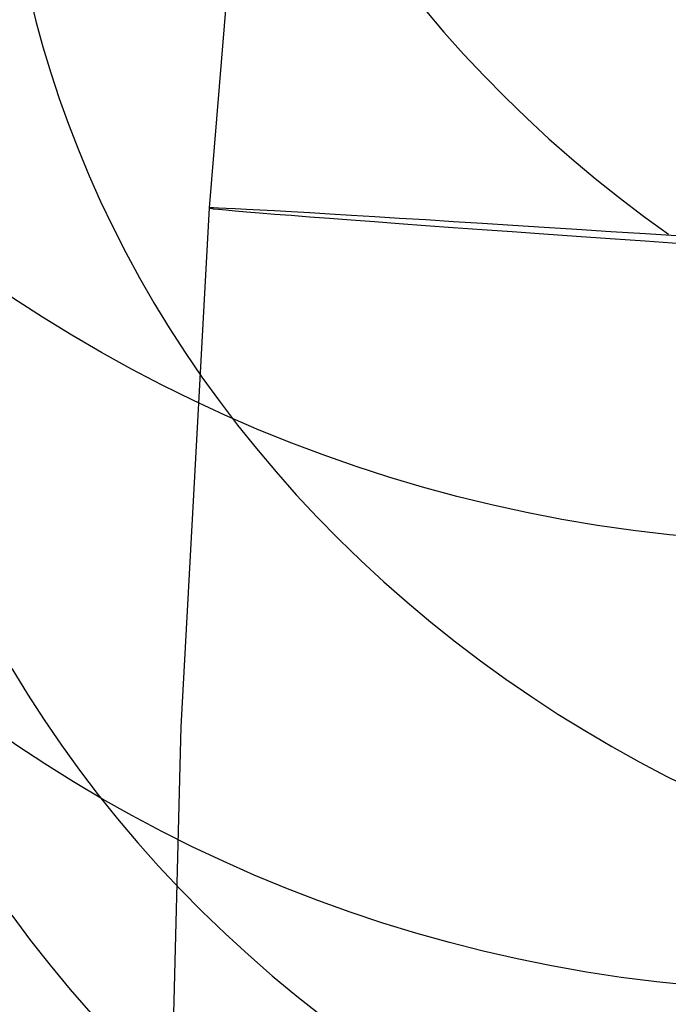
# Model space of a CAD drawing. Extents: x -1634 to -184, y -278 to 263.
# Tile 52 of 242: x -1626 to -1618, y 78 to 90. Entities that reach past the tile are written whole.
import ezdxf

# ---------------------------------------------------------------- set-up
doc = ezdxf.new("R2010")
doc.units = 0
doc.layers.add('PREDEFINITO', color=7, linetype='CONTINUOUS')

msp = doc.modelspace()

# ---------------------------------------------------------------- linework, layer by layer
at = {"layer": 'PREDEFINITO'}
for p, q in [((-1623.027, 93.597, 296.656), (-1623.546, 87.357, 296.685)), ((-1625.693, 89.898, 656.365), (-1625.617, 89.592, 656.517)), ((-1620.964, 89.73, 668.255), (-1620.736, 89.462, 668.389)), ((-1625.617, 89.592, 656.517), (-1625.534, 89.284, 656.668)), ((-1620.736, 89.462, 668.389), (-1620.5, 89.198, 668.52)), ((-1625.534, 89.284, 656.668), (-1625.441, 88.976, 656.819)), ((-1620.5, 89.198, 668.52), (-1620.256, 88.938, 668.647)), ((-1625.441, 88.976, 656.819), (-1625.34, 88.668, 656.969)), ((-1620.256, 88.938, 668.647), (-1620.004, 88.682, 668.769)), ((-1625.34, 88.668, 656.969), (-1625.229, 88.36, 657.117)), ((-1620.004, 88.682, 668.769), (-1619.745, 88.432, 668.888)), ((-1619.745, 88.432, 668.888), (-1619.479, 88.186, 669.002)), ((-1625.229, 88.36, 657.117), (-1625.11, 88.051, 657.265)), ((-1619.479, 88.186, 669.002), (-1619.206, 87.946, 669.112)), ((-1625.11, 88.051, 657.265), (-1624.982, 87.743, 657.411)), ((-1619.206, 87.946, 669.112), (-1618.926, 87.711, 669.217)), ((-1624.982, 87.743, 657.411), (-1624.845, 87.436, 657.556)), ((-1618.926, 87.711, 669.217), (-1618.639, 87.482, 669.317)), ((-1624.845, 87.436, 657.556), (-1624.698, 87.13, 657.699)), ((-1618.639, 87.482, 669.317), (-1618.347, 87.259, 669.412)), ((-1623.546, 87.357, 296.685), (-1623.883, 81.15, 296.716)), ((-1618.347, 87.259, 669.412), (-1618.048, 87.042, 669.503)), ((-1624.698, 87.13, 657.699), (-1624.543, 86.826, 657.84)), ((-1624.543, 86.826, 657.84), (-1624.379, 86.523, 657.98)), ((-1624.379, 86.523, 657.98), (-1624.205, 86.222, 658.117)), ((-1624.205, 86.222, 658.117), (-1624.023, 85.923, 658.252)), ((-1624.023, 85.923, 658.252), (-1623.831, 85.627, 658.384)), ((-1623.831, 85.627, 658.384), (-1623.631, 85.334, 658.514)), ((-1623.631, 85.334, 658.514), (-1623.422, 85.045, 658.641)), ((-1623.422, 85.045, 658.641), (-1623.205, 84.759, 658.765)), ((-1623.205, 84.759, 658.765), (-1622.979, 84.477, 658.886)), ((-1622.979, 84.477, 658.886), (-1622.745, 84.199, 659.004)), ((-1622.745, 84.199, 659.004), (-1622.502, 83.926, 659.118)), ((-1622.502, 83.926, 659.118), (-1622.252, 83.658, 659.229)), ((-1622.252, 83.658, 659.229), (-1621.994, 83.395, 659.337)), ((-1621.994, 83.395, 659.337), (-1621.729, 83.137, 659.44)), ((-1621.729, 83.137, 659.44), (-1621.456, 82.885, 659.54)), ((-1621.456, 82.885, 659.54), (-1621.177, 82.639, 659.636)), ((-1621.177, 82.639, 659.636), (-1620.891, 82.399, 659.727)), ((-1620.891, 82.399, 659.727), (-1620.598, 82.166, 659.815)), ((-1620.598, 82.166, 659.815), (-1620.3, 81.94, 659.898)), ((-1620.3, 81.94, 659.898), (-1619.995, 81.72, 659.977)), ((-1625.907, 81.847, 648.484), (-1625.718, 81.538, 648.599)), ((-1619.995, 81.72, 659.977), (-1619.685, 81.507, 660.052)), ((-1625.718, 81.538, 648.599), (-1625.52, 81.232, 648.713)), ((-1619.685, 81.507, 660.052), (-1619.371, 81.302, 660.122)), ((-1619.371, 81.302, 660.122), (-1619.051, 81.104, 660.188)), ((-1625.52, 81.232, 648.713), (-1625.313, 80.929, 648.824)), ((-1623.883, 81.15, 296.716), (-1624.199, 68.943, 296.789)), ((-1619.051, 81.104, 660.188), (-1618.727, 80.914, 660.249)), ((-1625.313, 80.929, 648.824), (-1625.097, 80.63, 648.934)), ((-1618.727, 80.914, 660.249), (-1618.399, 80.731, 660.306)), ((-1618.399, 80.731, 660.306), (-1618.067, 80.556, 660.358)), ((-1625.097, 80.63, 648.934), (-1624.873, 80.336, 649.04)), ((-1618.067, 80.556, 660.358), (-1617.732, 80.39, 660.406)), ((-1624.873, 80.336, 649.04), (-1624.64, 80.046, 649.144)), ((-1624.64, 80.046, 649.144), (-1624.399, 79.761, 649.245)), ((-1624.399, 79.761, 649.245), (-1624.15, 79.481, 649.344)), ((-1624.15, 79.481, 649.344), (-1623.892, 79.206, 649.439)), ((-1623.892, 79.206, 649.439), (-1623.628, 78.938, 649.532)), ((-1623.628, 78.938, 649.532), (-1623.355, 78.675, 649.621)), ((-1625.905, 78.894, 643.95), (-1625.681, 78.593, 644.049)), ((-1625.681, 78.593, 644.049), (-1625.449, 78.298, 644.146)), ((-1623.355, 78.675, 649.621), (-1623.076, 78.419, 649.707)), ((-1623.076, 78.419, 649.707), (-1622.79, 78.169, 649.789)), ((-1625.449, 78.298, 644.146), (-1625.208, 78.007, 644.241)), ((-1622.79, 78.169, 649.789), (-1622.497, 77.926, 649.869)), ((-1625.208, 78.007, 644.241), (-1624.959, 77.722, 644.333)), ((-1622.497, 77.926, 649.869), (-1622.198, 77.69, 649.944))]:
    msp.add_line(p, q, dxfattribs=at)
at = {"layer": 'PREDEFINITO', "extrusion": (-0.00769, -0.240761, 0.970554)}
msp.add_circle((-1618.556, 169.621, 482.654), 17.168, dxfattribs=at)
at = {"layer": 'PREDEFINITO', "extrusion": (0.001859, -0.253616, 0.967303)}
msp.add_circle((-1615.422, 237.387, 486.729), 16.908, dxfattribs=at)
at = {"layer": 'PREDEFINITO', "extrusion": (0.011409, -0.266405, 0.963794)}
msp.add_circle((-1610.852, 299.401, 490.673), 16.598, dxfattribs=at)
at = {"layer": 'PREDEFINITO', "extrusion": (0.067334, 0.997719, -0.004787)}
msp.add_circle((1615.744, 296.545, -23.583), 10, dxfattribs=at)

doc.saveas('drawing.dxf')
